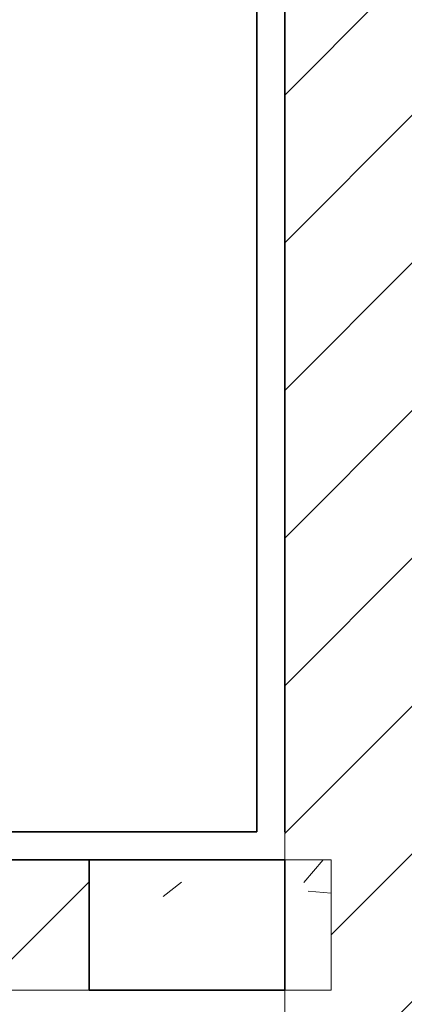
# Model space of a CAD drawing. Header units: millimetres. Extents: x -35 to 343, y 0 to 93.
# Tile 64 of 128: x 205.245 to 205.801, y 51.812 to 53.233. Entities that reach past the tile are written whole.
import ezdxf

# ---------------------------------------------------------------- set-up
doc = ezdxf.new("R2010")
doc.units = ezdxf.units.MM
for name, color, linetype, lineweight in [('ARQ - ALVENARIA - OSSO', 2, 'Continuous', 35), ('ARQ - PAREDE VISTA', 4, 'Continuous', 9), ('ARQ - PAREDES_HACHURA', 9, 'Continuous', 35), ('ARQ - PILAR', 4, 'Continuous', 15)]:
    doc.layers.add(name, color=color, linetype=linetype, lineweight=lineweight)
pattern_1 = [(45, (197.30759, 58.01997), (-0.1065823, 0.1065823), [])]

msp = doc.modelspace()

# ---------------------------------------------------------------- hatches: boundary and pattern name
at = {"layer": 'ARQ - PAREDES_HACHURA'}
h = msp.add_hatch(dxfattribs=at)
h.set_pattern_fill('FP_6', color=256, scale=1.345805, style=0, pattern_type=2)
h.set_pattern_definition(pattern_1)
h.paths.add_polyline_path([(205.81625, 49.66531), (205.81625, 54.18722), (205.62784, 54.18722), (205.62784, 52.02047), (205.69513, 52.02047), (205.69513, 51.83205), (205.62784, 51.83205), (205.62784, 49.66531)], flags=0)
h = msp.add_hatch(dxfattribs=at)
h.set_pattern_fill('FP_6', color=256, scale=1.345805, style=0, pattern_type=2)
h.set_pattern_definition(pattern_1)
h.paths.add_polyline_path([(201.44239, 51.83205), (205.34522, 51.83205), (205.34522, 52.02047), (201.44239, 52.02047), (201.44239, 51.83266)], flags=0)
at = {"layer": 'ARQ - PILAR'}
h = msp.add_hatch(dxfattribs=at)
h.set_pattern_fill('FP_1', color=256, scale=1.345805, style=0, pattern_type=2)
h.set_pattern_definition([(50, (197.3076, 58.02), (0.73539, -0.063667), [0.07671, -0.84651]), (355, (197.3076, 58.02), (-0.141886, 0.771645), [0.061907, -0.67694]), (100.451, (197.3695, 58.0146), (0.59344, 0.7075), [0.065944, -0.71866]), (46.184, (197.3076, 58.2245), (1.094305, -0.16965), [0.11574, -1.26909]), (96.636, (197.3991, 58.2111), (0.95821, 0.99893), [0.09824, -1.07799]), (351.184, (197.3076, 58.2245), (0.95852, 0.99942), [0.09286, -1.01474]), (21, (197.4099, 58.1734), (0.61232, -0.41221), [0.07671, -0.84651]), (326, (197.4099, 58.1734), (0.250004, 0.743684), [0.061907, -0.67694]), (71.451, (197.461, 58.13975), (0.862037, 0.33109), [0.065944, -0.71866]), (37.5, (197.3076, 58.01997), (0.0123895, 0.3419915), [0.033645, -0.63522, 0.033645, -0.652716, -0.679632]), (37.5, (197.3076, 58.01997), (0.0123895, 0.3419915), [-1.355226, 0.033645, -0.645987]), (7.5, (197.3076, 58.01997), (0.269781, 0.404735), [0.033645, -0.357984, 0.033645, -0.61907, -0.258395]), (7.5, (197.3076, 58.01997), (0.269781, 0.404735), [-1.044345, 0.033645, -0.22475]), (327.5, (197.0788, 58.01997), (0.547047, -0.022983), [0.033645, -0.222058, 0.033645, -0.765763, -1.06184]), (327.5, (197.0788, 58.01997), (0.547047, -0.022983), [-1.056457, 0.033645, -1.028195]), (317.5, (196.97652, 58.01997), (0.597536, 0.102292), [0.033645, -0.300115, 0.033645, -0.497948, -0.75365]), (317.5, (196.97652, 58.01997), (0.597536, 0.102292), [-0.864007, 0.033645, -0.720006])])
h.paths.add_polyline_path([(205.69513, 51.83205), (205.69513, 52.02047), (205.34522, 52.02047), (205.34522, 51.83205), (205.62784, 51.83205)], flags=0)

# ---------------------------------------------------------------- linework, layer by layer
at = {"layer": 'ARQ - ALVENARIA - OSSO'}
for p, q in [((205.58747, 54.416), (205.58747, 52.06084)), ((205.62784, 52.06084), (205.62784, 54.37563)), ((205.58747, 52.06084), (204.21475, 52.06084)), ((201.44239, 52.02047), (205.62784, 52.02047)), ((205.34522, 51.83205), (205.34522, 52.02047)), ((205.62784, 52.02047), (205.62784, 51.83205)), ((205.62784, 51.83205), (205.34522, 51.83205))]:
    msp.add_line(p, q, dxfattribs=at)
at = {"layer": 'ARQ - PAREDE VISTA'}
for p, q in [((205.62784, 52.02047), (205.62784, 52.06084)), ((201.44239, 51.83205), (205.34522, 51.83205)), ((205.62784, 51.79168), (205.62784, 51.83205))]:
    msp.add_line(p, q, dxfattribs=at)
at = {"layer": 'ARQ - PILAR'}
for p, q in [((205.69513, 52.02047), (205.34522, 52.02047)), ((205.34522, 52.02047), (205.34522, 51.83205)), ((205.69513, 51.83205), (205.69513, 52.02047)), ((205.34522, 51.83205), (205.69513, 51.83205))]:
    msp.add_line(p, q, dxfattribs=at)

doc.saveas('drawing.dxf')
